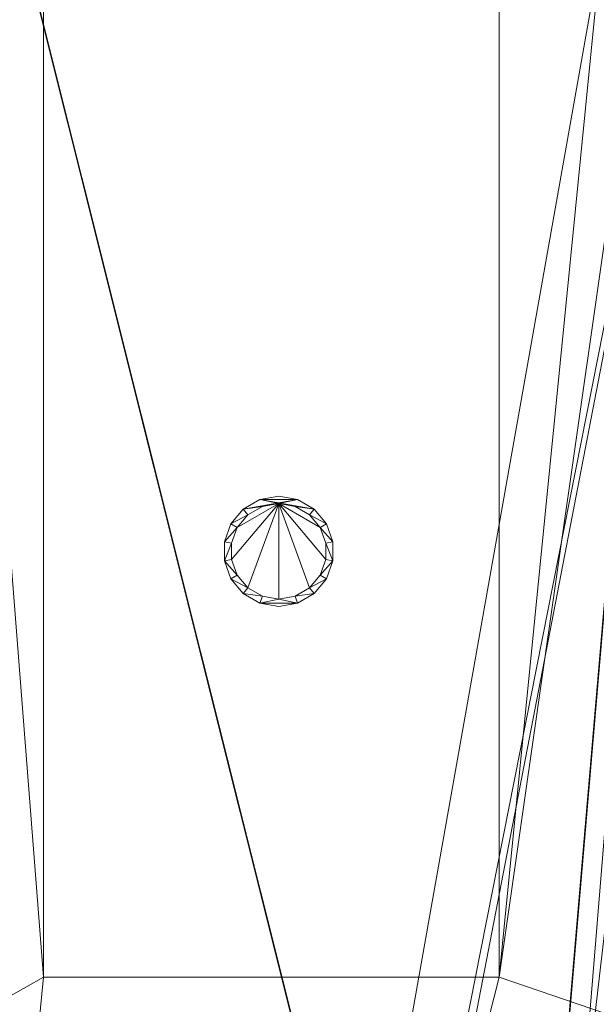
# Model space of a CAD drawing. Header units: inches. Extents: x -263 to 528, y -1 to 602.
# Tile 216 of 256: x 168 to 208, y 204 to 271. Entities that reach past the tile are written whole.
import ezdxf

# ---------------------------------------------------------------- set-up
doc = ezdxf.new("R2010")
doc.units = ezdxf.units.IN
doc.header["$MEASUREMENT"] = 0
doc.layers.add('Twindo - Lighting', color=7, linetype='Continuous')
doc.layers.add('Twindo - Slabs', color=7, linetype='Continuous')
doc.layers.add('Twindo - Lighting_Pen_No__10', color=1, linetype='Continuous', lineweight=18)

# ---------------------------------------------------------------- blocks, each defined once
blk = doc.blocks.new('Slab_D0BD3B49-249D-4DA8-80D4-D821BCE50D6B', base_point=(-249.5, 387))
at = {"layer": 'Twindo - Slabs', "lineweight": 0}
mesh = blk.add_polyface(dxfattribs=at)
corners = [(-192, 387), (-249.5, 387), (-249.5, 387, -6), (-192, 387, -6), (-89.75, 579.5), (-249.5, 579.5), (-192, 134.5), (-132, 134.5), (-132, 124.5), (10, 124.5), (10, 13.75), (161.5, 13.75), (161.5, 6.5), (252, 6.5), (252, 14), (415.5, 14), (415.5, 322.5), (222.5, 322.5), (222.5, 357.5), (-4, 357.5), (-4, 413), (101.5, 413), (101.5, 553.5), (-89.75, 553.5), (-249.5, 579.5, -6), (-192, 134.5, -6), (-89.75, 579.5, -6), (-89.75, 553.5, -6), (101.5, 553.5, -6), (101.5, 413, -6), (-4, 413, -6), (-4, 357.5, -6), (222.5, 357.5, -6), (222.5, 322.5, -6), (415.5, 322.5, -6), (415.5, 14, -6), (252, 14, -6), (252, 6.5, -6), (161.5, 6.5, -6), (161.5, 13.75, -6), (10, 13.75, -6), (10, 124.5, -6), (-132, 124.5, -6), (-132, 134.5, -6)]
mesh.append_faces([[corners[k] for k in face] for face in [(0, 1, 2, 3), (1, 5, 24, 2), (6, 0, 3, 25), (5, 4, 26, 24), (7, 6, 25, 43), (8, 7, 43, 42), (9, 8, 42, 41), (10, 9, 41, 40), (11, 10, 40, 39), (12, 11, 39, 38), (13, 12, 38, 37), (14, 13, 37, 36), (15, 14, 36, 35), (16, 15, 35, 34), (17, 16, 34, 33), (18, 17, 33, 32), (19, 18, 32, 31), (20, 19, 31, 30), (21, 20, 30, 29), (22, 21, 29, 28), (23, 22, 28, 27), (4, 23, 27, 26)]], dxfattribs={"color": 254})
mesh.append_faces([[corners[k] for k in face] for face in [(22, 20, 21), (16, 14, 15)]], dxfattribs={"vtx0": -1, "color": 254})
mesh.append_faces([[corners[k] for k in face] for face in [(28, 30, 27), (34, 36, 33)]], dxfattribs={"vtx0": -1, "vtx1": -1, "color": 254})
mesh.append_faces([[corners[k] for k in face] for face in [(4, 0, 7), (19, 23, 8), (19, 9, 11), (43, 3, 26), (42, 27, 31), (39, 41, 31)]], dxfattribs={"vtx0": -1, "vtx1": -1, "vtx2": -1, "color": 254})
mesh.append_faces([[corners[k] for k in face] for face in [(23, 7, 8), (19, 8, 9), (17, 11, 12), (17, 12, 13), (17, 13, 14), (3, 24, 26), (43, 26, 27), (39, 31, 32), (39, 32, 33)]], dxfattribs={"vtx0": -1, "vtx2": -1, "color": 254})
mesh.append_faces([[corners[k] for k in face] for face in [(29, 30, 28), (35, 36, 34)]], dxfattribs={"vtx1": -1, "color": 254})
mesh.append_faces([[corners[k] for k in face] for face in [(4, 5, 0), (23, 4, 7), (19, 20, 23), (22, 23, 20), (18, 19, 11), (17, 18, 11), (16, 17, 14), (42, 43, 27), (30, 31, 27), (41, 42, 31), (38, 39, 33), (37, 38, 33), (36, 37, 33)]], dxfattribs={"vtx1": -1, "vtx2": -1, "color": 254})
mesh.append_faces([[corners[k] for k in face] for face in [(5, 1, 0), (0, 6, 7), (9, 10, 11), (3, 2, 24), (43, 25, 3), (39, 40, 41)]], dxfattribs={"vtx2": -1, "color": 254})
blk = doc.blocks.new('Slab_C16FED3F-F51D-4887-95C2-45D370958F54', base_point=(-255.75, 595))
at = {"layer": 'Twindo - Slabs', "lineweight": 0}
mesh = blk.add_polyface(dxfattribs=at)
corners = [(95.5, 568, 128), (95.5, 570, 128), (-75.75, 570, 128), (-75.75, 595, 128), (-255.75, 595, 128), (-255.75, 379, 128), (-198, 379, 128), (-198, 134.5, 128), (-136, 134.5, 128), (-136, 110.5, 128), (6.5, 110.5, 128), (6.5, 6.5, 128), (315.5, 6.5, 128), (315.5, 8, 128), (378.5, 8, 128), (378.5, 6.5, 128), (523, 6.5, 128), (523, 132.25, 128), (421.5, 132.25, 128), (421.5, 333, 128), (239, 333, 128), (239, 391.501, 128), (240, 391.501, 128), (240, 457, 128), (237, 457, 128), (237, 568, 128), (201, 127.5, 128), (201, 128.125, 128), (244.5, 128.125, 128), (244.5, 127.5, 128), (244.5, 15, 128), (161.5, 15, 128), (161.5, 146.5, 128), (200.935, 146.5, 128), (200.997, 146.5, 128), (200.997, 128.5, 128), (95.5, 568, 101), (95.5, 570, 101), (-75.75, 570, 101), (-75.75, 595, 101), (-255.75, 595, 101), (-255.75, 379, 101), (-198, 379, 101), (-198, 134.5, 101), (-136, 134.5, 101), (-136, 110.5, 101), (6.5, 110.5, 101), (6.5, 6.5, 101), (315.5, 6.5, 101), (315.5, 8, 101), (378.5, 8, 101), (378.5, 6.5, 101), (523, 6.5, 101), (523, 132.25, 101), (421.5, 132.25, 101), (421.5, 333, 101), (239, 333, 101), (239, 391.501, 101), (240, 391.501, 101), (240, 457, 101), (237, 457, 101), (237, 568, 101), (201, 127.5, 120), (201, 128, 120), (201, 128.125, 120), (244.5, 128.125, 120), (244.5, 128, 120), (244.5, 127.5, 120), (244.5, 127.5, 101), (244.5, 15, 101), (161.5, 15, 101), (161.5, 146.5, 101), (200.935, 146.5, 101), (200.997, 146.5, 101), (200.997, 128.5, 114.5), (201, 127.5, 101)]
mesh.append_faces([[corners[k] for k in face] for face in [(36, 37, 1, 0), (37, 38, 2, 1), (38, 39, 3, 2), (39, 40, 4, 3), (40, 41, 5, 4), (41, 42, 6, 5), (42, 43, 7, 6), (43, 44, 8, 7), (44, 45, 9, 8), (45, 46, 10, 9), (46, 47, 11, 10), (47, 48, 12, 11), (48, 49, 13, 12), (49, 50, 14, 13), (50, 51, 15, 14), (51, 52, 16, 15), (52, 53, 17, 16), (53, 54, 18, 17), (54, 55, 19, 18), (55, 56, 20, 19), (56, 57, 21, 20), (57, 58, 22, 21), (58, 59, 23, 22), (59, 60, 24, 23), (60, 61, 25, 24), (61, 36, 0, 25), (28, 27, 64, 65), (69, 70, 31, 30), (70, 71, 32, 31), (33, 32, 71, 72), (33, 72, 73, 34), (34, 73, 74, 35), (62, 67, 66, 63), (65, 64, 63, 66), (67, 62, 75, 68), (72, 74, 73)]], dxfattribs={"color": 254})
mesh.append_faces([[corners[k] for k in face] for face in [(23, 21, 22), (27, 63, 64), (29, 66, 67), (29, 69, 30), (75, 74, 72), (52, 54, 53)]], dxfattribs={"vtx0": -1, "color": 254})
mesh.append_faces([[corners[k] for k in face] for face in [(16, 18, 15), (59, 57, 60)]], dxfattribs={"vtx0": -1, "vtx1": -1, "color": 254})
mesh.append_faces([[corners[k] for k in face] for face in [(3, 6, 8), (31, 0, 11), (0, 32, 34), (24, 34, 27), (20, 24, 27), (28, 30, 12), (20, 28, 13), (75, 26, 74), (44, 42, 39), (47, 36, 70), (75, 60, 56), (49, 68, 56)]], dxfattribs={"vtx0": -1, "vtx1": -1, "vtx2": -1, "color": 254})
mesh.append_faces([[corners[k] for k in face] for face in [(2, 8, 9), (2, 9, 10), (0, 10, 11), (20, 27, 28), (30, 11, 12), (28, 12, 13), (20, 13, 14), (18, 14, 15), (42, 40, 39), (44, 39, 38), (46, 38, 37), (46, 37, 36), (72, 36, 61), (75, 61, 60), (47, 70, 69), (49, 69, 68), (50, 56, 55), (50, 55, 54)]], dxfattribs={"vtx0": -1, "vtx2": -1, "color": 254})
mesh.append_faces([[corners[k] for k in face] for face in [(17, 18, 16), (58, 57, 59)]], dxfattribs={"vtx1": -1, "color": 254})
mesh.append_faces([[corners[k] for k in face] for face in [(3, 4, 6), (2, 3, 8), (1, 2, 10), (0, 1, 10), (31, 32, 0), (25, 0, 34), (24, 25, 34), (20, 21, 24), (23, 24, 21), (30, 31, 11), (19, 20, 14), (18, 19, 14), (45, 44, 38), (46, 45, 38), (47, 46, 36), (71, 70, 36), (72, 71, 36), (75, 72, 61), (57, 56, 60), (68, 75, 56), (48, 47, 69), (49, 48, 69), (50, 49, 56), (51, 50, 54), (52, 51, 54)]], dxfattribs={"vtx1": -1, "vtx2": -1, "color": 254})
mesh.append_faces([[corners[k] for k in face] for face in [(4, 5, 6), (6, 7, 8), (26, 35, 74), (42, 41, 40), (44, 43, 42)]], dxfattribs={"vtx2": -1, "color": 254})
mesh.append_faces([[corners[k] for k in face] for face in [(27, 26, 62, 63), (29, 28, 65, 66), (29, 67, 68, 69)]], dxfattribs={"vtx3": -1, "color": 254})
blk = doc.blocks.new('Slab_A3746481-2909-4108-A365-6002FE2AB3C6', base_point=(95.5, 568))
at = {"layer": 'Twindo - Slabs', "lineweight": 0}
mesh = blk.add_polyface(dxfattribs=at)
corners = [(95.5, 568, 254), (95.5, 568, 248), (95.5, 395.501, 248), (95.5, 395.501, 254), (237, 568, 254), (237, 568, 248), (237, 457, 248), (240, 457, 248), (240, 391.501, 248), (239, 391.501, 248), (239, 192.5, 248), (421.5, 192.5, 248), (421.5, 132.25, 248), (523, 132.25, 248), (523, 6.5, 248), (378.5, 6.5, 248), (378.5, 8, 248), (315.5, 8, 248), (315.5, 6.5, 248), (150.5, 6.5, 248), (150.5, 197, 248), (155, 197, 248), (155, 397.501, 248), (113, 397.501, 248), (113, 395.501, 248), (201, 383.001, 248), (170, 383.001, 248), (170, 205.5, 248), (201, 205.5, 248), (378.6, 174.5, 248), (261.6, 174.5, 248), (261.6, 108.5, 248), (342.106, 108.5, 248), (378.6, 144.994, 248), (113, 395.501, 254), (113, 397.501, 254), (155, 397.501, 254), (155, 197, 254), (150.5, 197, 254), (150.5, 6.5, 254), (315.5, 6.5, 254), (315.5, 8, 254), (378.5, 8, 254), (378.5, 6.5, 254), (523, 6.5, 254), (523, 132.25, 254), (421.5, 132.25, 254), (421.5, 192.5, 254), (239, 192.5, 254), (239, 391.501, 254), (240, 391.501, 254), (240, 457, 254), (237, 457, 254), (170, 205.5, 254), (170, 383.001, 254), (201, 383.001, 254), (201, 205.5, 254), (261.6, 108.5, 254), (261.6, 174.5, 254), (378.6, 174.5, 254), (378.6, 144.994, 254), (342.106, 108.5, 254)]
mesh.append_faces([[corners[k] for k in face] for face in [(0, 1, 2, 3), (4, 5, 1, 0), (3, 2, 24, 34), (52, 6, 5, 4), (51, 7, 6, 52), (50, 8, 7, 51), (49, 9, 8, 50), (48, 10, 9, 49), (47, 11, 10, 48), (46, 12, 11, 47), (45, 13, 12, 46), (44, 14, 13, 45), (43, 15, 14, 44), (42, 16, 15, 43), (41, 17, 16, 42), (40, 18, 17, 41), (39, 19, 18, 40), (38, 20, 19, 39), (37, 21, 20, 38), (36, 22, 21, 37), (35, 23, 22, 36), (34, 24, 23, 35), (54, 26, 25, 55), (53, 27, 26, 54), (56, 28, 27, 53), (55, 25, 28, 56), (58, 30, 29, 59), (57, 31, 30, 58), (61, 32, 31, 57), (60, 33, 32, 61), (59, 29, 33, 60)]], dxfattribs={"color": 254})
mesh.append_faces([[corners[k] for k in face] for face in [(14, 12, 13), (51, 49, 50)]], dxfattribs={"vtx0": -1, "color": 254})
mesh.append_faces([[corners[k] for k in face] for face in [(7, 9, 6), (44, 46, 43)]], dxfattribs={"vtx0": -1, "vtx1": -1, "color": 254})
mesh.append_faces([[corners[k] for k in face] for face in [(19, 21, 27), (26, 22, 1), (28, 6, 10), (19, 28, 10), (19, 10, 31), (15, 33, 12), (0, 36, 54), (53, 37, 39), (48, 52, 56), (48, 56, 39), (57, 48, 39), (46, 60, 43)]], dxfattribs={"vtx0": -1, "vtx1": -1, "vtx2": -1, "color": 254})
mesh.append_faces([[corners[k] for k in face] for face in [(23, 2, 1), (26, 21, 22), (19, 27, 28), (25, 1, 5), (28, 5, 6), (17, 31, 32), (16, 32, 33), (29, 10, 11), (33, 11, 12), (0, 34, 35), (0, 35, 36), (53, 36, 37), (0, 54, 55), (52, 55, 56), (57, 39, 40), (57, 40, 41), (61, 41, 42), (48, 58, 59), (60, 42, 43), (46, 59, 60)]], dxfattribs={"vtx0": -1, "vtx2": -1, "color": 254})
mesh.append_faces([[corners[k] for k in face] for face in [(8, 9, 7), (45, 46, 44)]], dxfattribs={"vtx1": -1, "color": 254})
mesh.append_faces([[corners[k] for k in face] for face in [(22, 23, 1), (26, 27, 21), (25, 26, 1), (28, 25, 5), (9, 10, 6), (30, 31, 10), (18, 19, 31), (17, 18, 31), (16, 17, 32), (15, 16, 33), (29, 30, 10), (33, 29, 11), (14, 15, 12), (53, 54, 36), (56, 53, 39), (4, 0, 55), (52, 4, 55), (48, 49, 52), (51, 52, 49), (57, 58, 48), (61, 57, 41), (60, 61, 42), (47, 48, 59), (46, 47, 59)]], dxfattribs={"vtx1": -1, "vtx2": -1, "color": 254})
mesh.append_faces([[corners[k] for k in face] for face in [(23, 24, 2), (19, 20, 21), (0, 3, 34), (37, 38, 39)]], dxfattribs={"vtx2": -1, "color": 254})
blk = doc.blocks.new('Slab_416FC64A-943C-435B-A8B6-37A7A9E630EB', base_point=(170, 205.5))
at = {"layer": 'Twindo - Slabs', "lineweight": 0}
mesh = blk.add_polyface(dxfattribs=at)
corners = [(170, 205.5, 260), (170, 205.5, 254), (201, 205.5, 254), (201, 205.5, 260), (170, 383.001, 260), (170, 383.001, 254), (201, 383.001, 254), (201, 383.001, 260)]
mesh.append_faces([[corners[k] for k in face] for face in [(0, 1, 2, 3), (4, 5, 1, 0), (2, 1, 5, 6), (3, 2, 6, 7), (4, 0, 3, 7), (7, 6, 5, 4)]], dxfattribs={"color": 254})
blk = doc.blocks.new('Lamp_D4DED9DB-CC7B-4C3C-957F-BA511F0BA3FF')
at = {"layer": 'Twindo - Lighting', "lineweight": 0}
mesh = blk.add_polyface(dxfattribs=at)
corners = [(186, 238.25, 253.5), (184.717, 238.024, 253.5), (184.717, 238.024, 254), (186, 238.25, 254), (183.59, 237.373, 253.5), (183.59, 237.373, 254), (182.752, 236.375, 253.5), (182.752, 236.375, 254), (182.307, 235.151, 253.5), (182.307, 235.151, 254), (182.307, 233.849, 253.5), (182.307, 233.849, 254), (182.752, 232.625, 253.5), (182.752, 232.625, 254), (183.59, 231.627, 253.5), (183.59, 231.627, 254), (184.717, 230.976, 253.5), (184.717, 230.976, 254), (186, 230.75, 253.5), (186, 230.75, 254), (187.283, 230.976, 253.5), (187.283, 230.976, 254), (188.41, 231.627, 253.5), (188.41, 231.627, 254), (189.248, 232.625, 253.5), (189.248, 232.625, 254), (189.693, 233.849, 253.5), (189.693, 233.849, 254), (189.693, 235.151, 253.5), (189.693, 235.151, 254), (189.248, 236.375, 253.5), (189.248, 236.375, 254), (188.41, 237.373, 253.5), (188.41, 237.373, 254), (187.283, 238.024, 253.5), (187.283, 238.024, 254), (186, 237.75, 253.5), (187.112, 237.554, 253.5), (187.112, 237.554, 254), (186, 237.75, 254), (188.089, 236.99, 253.5), (188.089, 236.99, 254), (188.815, 236.125, 253.5), (188.815, 236.125, 254), (189.201, 235.064, 253.5), (189.201, 235.064, 254), (189.201, 233.936, 253.5), (189.201, 233.936, 254), (188.815, 232.875, 253.5), (188.815, 232.875, 254), (188.089, 232.01, 253.5), (188.089, 232.01, 254), (187.112, 231.446, 253.5), (187.112, 231.446, 254), (186, 231.25, 253.5), (186, 231.25, 254), (184.888, 231.446, 253.5), (184.888, 231.446, 254), (183.911, 232.01, 253.5), (183.911, 232.01, 254), (183.185, 232.875, 253.5), (183.185, 232.875, 254), (182.799, 233.936, 253.5), (182.799, 233.936, 254), (182.799, 235.064, 253.5), (182.799, 235.064, 254), (183.185, 236.125, 253.5), (183.185, 236.125, 254), (183.911, 236.99, 253.5), (183.911, 236.99, 254), (184.888, 237.554, 253.5), (184.888, 237.554, 254)]
mesh.append_faces([[corners[k] for k in face] for face in [(0, 1, 2, 3), (1, 4, 5, 2), (4, 6, 7, 5), (6, 8, 9, 7), (8, 10, 11, 9), (10, 12, 13, 11), (12, 14, 15, 13), (14, 16, 17, 15), (16, 18, 19, 17), (18, 20, 21, 19), (20, 22, 23, 21), (22, 24, 25, 23), (24, 26, 27, 25), (26, 28, 29, 27), (28, 30, 31, 29), (30, 32, 33, 31), (32, 34, 35, 33), (34, 0, 3, 35), (36, 37, 38, 39), (37, 40, 41, 38), (40, 42, 43, 41), (42, 44, 45, 43), (44, 46, 47, 45), (46, 48, 49, 47), (48, 50, 51, 49), (50, 52, 53, 51), (52, 54, 55, 53), (54, 56, 57, 55), (56, 58, 59, 57), (58, 60, 61, 59), (60, 62, 63, 61), (62, 64, 65, 63), (64, 66, 67, 65), (66, 68, 69, 67), (68, 70, 71, 69), (70, 36, 39, 71)]], dxfattribs={"color": 9})
mesh.append_faces([[corners[k] for k in face] for face in [(20, 16, 54), (34, 36, 4), (17, 21, 55), (2, 39, 33)]], dxfattribs={"vtx0": -1, "vtx1": -1, "vtx2": -1, "color": 9})
mesh.append_faces([[corners[k] for k in face] for face in [(20, 54, 52), (56, 16, 14), (22, 52, 50), (58, 14, 12), (24, 50, 48), (60, 12, 10), (26, 48, 46), (26, 46, 44), (64, 10, 8), (28, 44, 42), (66, 8, 6), (30, 42, 40), (68, 6, 4), (32, 40, 37), (32, 37, 36), (34, 4, 1), (17, 55, 57), (53, 21, 23), (15, 57, 59), (51, 23, 25), (13, 59, 61), (49, 25, 27), (11, 61, 63), (11, 63, 65), (45, 27, 29), (9, 65, 67), (43, 29, 31), (7, 67, 69), (41, 31, 33), (5, 69, 71), (5, 71, 39), (2, 33, 35)]], dxfattribs={"vtx0": -1, "vtx2": -1, "color": 9})
mesh.append_faces([[corners[k] for k in face] for face in [(0, 34, 1), (3, 2, 35)]], dxfattribs={"vtx1": -1, "color": 9})
mesh.append_faces([[corners[k] for k in face] for face in [(56, 54, 16), (22, 20, 52), (58, 56, 14), (24, 22, 50), (60, 58, 12), (26, 24, 48), (62, 60, 10), (64, 62, 10), (28, 26, 44), (66, 64, 8), (30, 28, 42), (68, 66, 6), (32, 30, 40), (70, 68, 4), (36, 70, 4), (34, 32, 36), (53, 55, 21), (15, 17, 57), (51, 53, 23), (13, 15, 59), (49, 51, 25), (11, 13, 61), (47, 49, 27), (45, 47, 27), (9, 11, 65), (43, 45, 29), (7, 9, 67), (41, 43, 31), (5, 7, 69), (38, 41, 33), (39, 38, 33), (2, 5, 39)]], dxfattribs={"vtx1": -1, "vtx2": -1, "color": 9})
mesh.append_faces([[corners[k] for k in face] for face in [(20, 18, 16), (17, 19, 21)]], dxfattribs={"vtx2": -1, "color": 9})
mesh = blk.add_polyface(dxfattribs=at)
corners = [(186, 237.75, 253.554), (187.112, 237.554, 253.554), (188.089, 236.99, 253.554), (188.815, 236.125, 253.554), (189.201, 235.064, 253.554), (189.201, 233.936, 253.554), (188.815, 232.875, 253.554), (188.089, 232.01, 253.554), (187.112, 231.446, 253.554), (186, 231.25, 253.554), (184.888, 231.446, 253.554), (183.911, 232.01, 253.554), (183.185, 232.875, 253.554), (182.799, 233.936, 253.554), (182.799, 235.064, 253.554), (183.185, 236.125, 253.554), (183.911, 236.99, 253.554), (184.888, 237.554, 253.554)]
mesh.append_faces([[corners[k] for k in face] for face in [(0, 15, 16, 17)]], dxfattribs={"vtx0": -1, "color": 7})
mesh.append_faces([[corners[k] for k in face] for face in [(0, 3, 4, 5), (0, 5, 6, 7), (0, 7, 8, 9), (0, 9, 10, 11), (0, 11, 12, 13), (0, 13, 14, 15)]], dxfattribs={"vtx0": -1, "vtx3": -1, "color": 7})
mesh.append_faces([[corners[k] for k in face] for face in [(0, 1, 2, 3)]], dxfattribs={"vtx3": -1, "color": 7})

msp = doc.modelspace()

# ---------------------------------------------------------------- block references
at = {"layer": 'Twindo - Lighting_Pen_No__10', "color": 1, "linetype": 'Continuous', "lineweight": 18}
msp.add_blockref('Lamp_D4DED9DB-CC7B-4C3C-957F-BA511F0BA3FF', (0, 0), dxfattribs=at)
at = {"layer": 'Twindo - Slabs', "color": 251, "linetype": 'Continuous', "lineweight": 18, "true_color": 0x4a4a4a}
for name, p in [('Slab_C16FED3F-F51D-4887-95C2-45D370958F54', (-255.75, 595)), ('Slab_D0BD3B49-249D-4DA8-80D4-D821BCE50D6B', (-249.5, 387)), ('Slab_A3746481-2909-4108-A365-6002FE2AB3C6', (95.5, 568)), ('Slab_416FC64A-943C-435B-A8B6-37A7A9E630EB', (170, 205.5))]:
    msp.add_blockref(name, p, dxfattribs=at)

doc.saveas('drawing.dxf')
